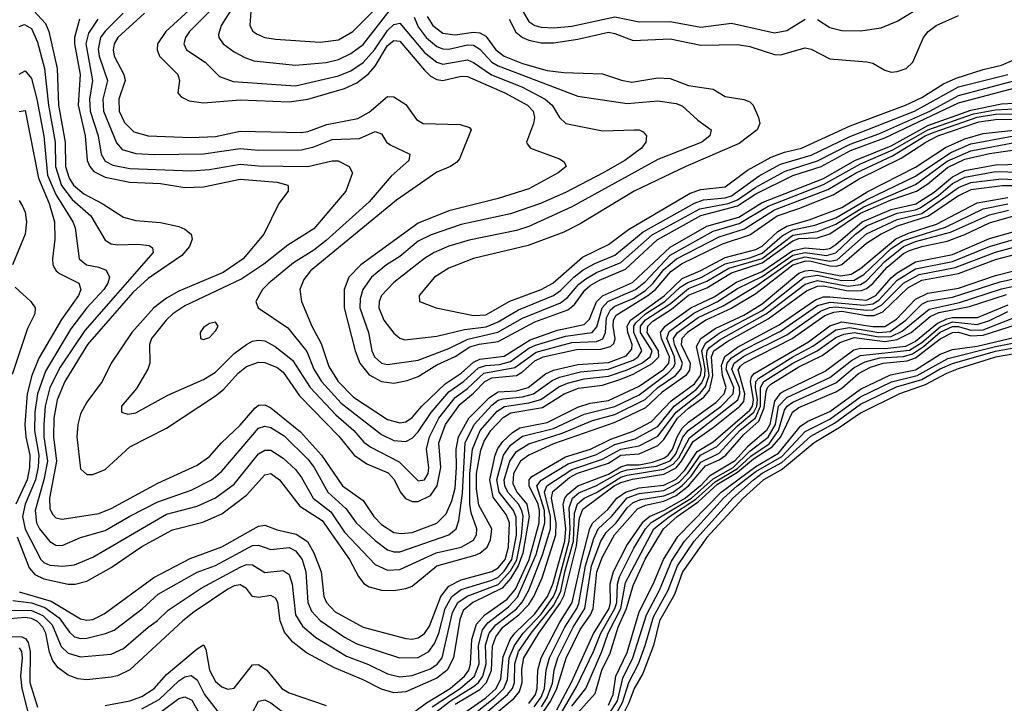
# Model space of a CAD drawing. Header units: inches. Extents: x 990535 to 1117859, y 769386 to 892122.
# Tile 46 of 256: x 1001372 to 1004579, y 862862 to 865088. Entities that reach past the tile are written whole.
import ezdxf

# ---------------------------------------------------------------- set-up
doc = ezdxf.new("R2010")
doc.units = ezdxf.units.IN
doc.header["$MEASUREMENT"] = 0
doc.layers.add('B0806', color=7, linetype='Continuous')

msp = doc.modelspace()

# ---------------------------------------------------------------- linework, layer by layer
at = {"layer": 'B0806', "color": 5}
for points, elevation in [([(1002131.1, 865210), (1002120.9, 865070), (1002131.6, 865051.6), (1002142.8, 865042.8), (1002170, 865030.1), (1002204.6, 865024.6), (1002350, 865015.5), (1002410, 865023.4), (1002456.6, 865050), (1002610, 865204.5)], 2780), ([(1003970, 865089.6), (1004010, 865062.7), (1004050, 865052.9), (1004110, 865052), (1004177.9, 865062.1), (1004230, 865083.6), (1004410, 865193.3)], 2840), ([(1001417.5, 865117.5), (1001456.1, 865076.1), (1001466.4, 865050), (1001494.2, 864930), (1001498.7, 864810), (1001519.9, 864690), (1001521.2, 864610), (1001532.6, 864572.6), (1001547.1, 864550), (1001581, 864521), (1001640.1, 864490), (1001710, 864445.3), (1001750, 864434.7), (1001830, 864428), (1001890, 864414.9), (1001910, 864406.6), (1001930.4, 864390.4), (1001933.5, 864373.5), (1001925.4, 864350), (1001899.7, 864320.3), (1001790, 864245.3), (1001740.1, 864199.9), (1001593.1, 864030), (1001518.4, 863910), (1001494.3, 863850), (1001482.7, 863790), (1001481.7, 863730), (1001491.4, 863650), (1001469.4, 863529.4), (1001470, 863495.8), (1001478.3, 863478.3), (1001490, 863465.9), (1001510, 863461.5), (1001630, 863480.5), (1001670, 863496.4), (1001821.4, 863578.6), (1001950, 863636.9), (1001990, 863665.6), (1002029.1, 863710), (1002090, 863767.7), (1002137.3, 863822.7), (1002150, 863832.7), (1002170, 863834.3), (1002190, 863823.8), (1002285.9, 863745.9), (1002355.2, 863670), (1002423.2, 863570), (1002490, 863521.9), (1002525.1, 863470), (1002550, 863444.4), (1002590, 863418.2), (1002614.3, 863414.3), (1002650, 863418.5), (1002730, 863448.9), (1002760.7, 863479.3), (1002779.1, 863520.9), (1002790, 863562.7), (1002794.9, 863630), (1002793.2, 863690), (1002800.9, 863730), (1002835, 863790), (1002901.8, 863858.2), (1002930, 863876), (1002990, 863879.2), (1003028.3, 863890), (1003084.6, 863935.4), (1003110, 863946.6), (1003190, 863965), (1003290, 863971.7), (1003346.9, 863993.1), (1003365.1, 864014.9), (1003366.4, 864030), (1003352.1, 864070), (1003350.7, 864090), (1003361.7, 864110), (1003470.6, 864189.4), (1003530, 864245.7), (1003590, 864271.1), (1003670, 864313.4), (1003770, 864340.3), (1003790, 864351.3), (1003841.6, 864398.4), (1003870, 864415.9), (1003943.7, 864436.3), (1004050, 864476.3), (1004132.3, 864527.7), (1004290, 864608.1), (1004387.6, 864672.4), (1004450, 864700.3), (1004510, 864717.4), (1004690, 864737.4)], 2580), ([(1001709.3, 865110), (1001650, 865050.6), (1001635.1, 865030), (1001627.5, 864992.5), (1001630.9, 864970), (1001657.4, 864890), (1001642.5, 864830), (1001644.3, 864790), (1001687.1, 864687.1), (1001705.6, 864665.6), (1001750, 864652.4), (1001810, 864649.1), (1001970, 864651.7), (1002090, 864668.7), (1002150, 864663.4), (1002290, 864664.2), (1002330, 864673.8), (1002390, 864698.1), (1002479, 864701), (1002530, 864723.9), (1002550, 864716.4), (1002566.6, 864690), (1002580.1, 864680.1), (1002642.7, 864650), (1002638.9, 864630), (1002581.4, 864578.6), (1002510, 864495), (1002370, 864368.8), (1002330, 864337.9), (1002263.6, 864296.4), (1002183.5, 864230), (1002162.8, 864210), (1002140.9, 864170), (1002148.4, 864150), (1002245.2, 864085.2), (1002307.2, 864007.2), (1002330.3, 863950), (1002354.3, 863910), (1002419, 863839), (1002550, 863737.3), (1002590, 863718.2), (1002630, 863714.1), (1002650, 863725.1), (1002670, 863745.5), (1002711.5, 863808.5), (1002770, 863876.1), (1002817.2, 863910), (1002865.8, 863954.2), (1002890, 863962.6), (1002934.2, 863965.8), (1002970, 863975.3), (1003030, 864018.9), (1003051.6, 864028.4), (1003150, 864058.1), (1003236.7, 864070), (1003251.8, 864088.2), (1003268.5, 864150), (1003287.1, 864170), (1003377.9, 864210), (1003410, 864235.9), (1003490, 864321.1), (1003630, 864400), (1003715.4, 864424.6), (1003810, 864481.6), (1003990, 864551.1), (1004110, 864618.8), (1004215.9, 864664.1), (1004330, 864730.1), (1004478.3, 864781.7), (1004550, 864795.3), (1004630, 864799.4)], 2660), ([(1001778, 865110), (1001691.3, 865030), (1001679.8, 865010), (1001676.3, 864990), (1001679.1, 864970), (1001711.1, 864910), (1001714.9, 864890), (1001695.2, 864830), (1001695.4, 864790), (1001713.4, 864753.4), (1001743.6, 864723.6), (1001790, 864709.7), (1001930, 864704.3), (1002010, 864708.2), (1002090, 864725.8), (1002290, 864721.4), (1002310, 864724.5), (1002372.6, 864747.4), (1002473, 864767), (1002510, 864787.2), (1002570, 864838.6), (1002590, 864837.6), (1002630, 864811.7), (1002663.7, 864763.7), (1002685.7, 864750), (1002806.9, 864746.9), (1002837.3, 864737.3), (1002842, 864730), (1002804.6, 864635.4), (1002796.1, 864623.9), (1002775.2, 864610), (1002730, 864592.1), (1002599.1, 864500.9), (1002318.8, 864270), (1002297.3, 864242.7), (1002284.6, 864210), (1002289.6, 864170), (1002323.6, 864090), (1002353.7, 864033.7), (1002378.5, 863958.5), (1002408.9, 863910), (1002458.7, 863858.7), (1002570, 863786.7), (1002610, 863774.8), (1002630, 863779.1), (1002650, 863792.9), (1002681.9, 863830), (1002757.4, 863902.6), (1002810, 863937.3), (1002850, 863973.4), (1002870, 863982.8), (1002950, 863992.4), (1003034.2, 864045.8), (1003123.2, 864076.8), (1003210, 864095.4), (1003227.2, 864112.8), (1003250.3, 864169.7), (1003270, 864188.6), (1003368, 864232), (1003490, 864348), (1003610, 864415.8), (1003714.3, 864445.7), (1003790, 864492.5), (1003990, 864571.6), (1004092.1, 864630), (1004210, 864678), (1004330, 864743.3), (1004470, 864794.2), (1004570, 864813.9), (1004610, 864817.1)], 2680), ([(1001935.4, 865130), (1001848.2, 865050), (1001820.3, 865010), (1001819.4, 864990), (1001827.4, 864970), (1001887.1, 864910), (1001891.8, 864890), (1001887.3, 864850), (1001897.2, 864837.2), (1001924.3, 864824.3), (1001970, 864817.6), (1002090, 864827.9), (1002250, 864821.4), (1002310, 864829.1), (1002430, 864864.4), (1002470, 864882.7), (1002508.3, 864911.7), (1002530, 864937.1), (1002570, 865004.9), (1002590, 865020.6), (1002610, 865018.4), (1002690, 864924), (1002710, 864904.8), (1002730, 864893.3), (1002750, 864890.6), (1002810, 864904.3), (1002830, 864903.7), (1002952.3, 864850), (1003025.6, 864810), (1003044, 864790), (1003048.6, 864770), (1003045.8, 864750), (1003022.2, 864690), (1003024.4, 864684.4), (1003036, 864670), (1003130, 864635.4), (1003145.3, 864625.3), (1003151.6, 864610), (1003125.5, 864590), (1003030, 864537.8), (1002930, 864506.4), (1002770, 864466.1), (1002670, 864425.9), (1002483.2, 864290), (1002443.5, 864250), (1002428.2, 864210), (1002428.4, 864150), (1002464.1, 864010), (1002479.2, 863970), (1002510, 863931.8), (1002550, 863910.1), (1002590, 863904.7), (1002633.6, 863913.6), (1002670, 863925.9), (1002730, 863964.2), (1002790, 863990.9), (1002837.4, 864022.6), (1002868.2, 864031.8), (1002930, 864040.7), (1003050, 864104.8), (1003156.7, 864143.3), (1003178.8, 864161.2), (1003212.4, 864207.6), (1003230, 864222.9), (1003259.8, 864240.2), (1003344.5, 864275.5), (1003448.6, 864371.4), (1003590, 864451.1), (1003710, 864482), (1003770, 864520.8), (1003890, 864580.6), (1003982.4, 864610), (1004077.5, 864662.5), (1004190, 864703.3), (1004430, 864817.4), (1004613.7, 864866.3)], 2720), ([(1001997.5, 865122.5), (1001924.4, 865050), (1001911.5, 865030), (1001906.8, 865010), (1001915.1, 864990), (1001976.3, 864950), (1002022.9, 864902.9), (1002066.9, 864886.9), (1002270, 864873.3), (1002410, 864905.6), (1002450, 864921.7), (1002490, 864949.2), (1002527.4, 864990), (1002570, 865053.5), (1002590, 865072.9), (1002610, 865077.4), (1002690, 864981.5), (1002730, 864949.8), (1002750, 864944), (1002830, 864957.9), (1002850, 864949.5), (1002908.7, 864908.7), (1003007.4, 864870), (1003083, 864830), (1003106.2, 864810), (1003130.4, 864770.4), (1003150.1, 864750.1), (1003270, 864726.9), (1003374, 864730), (1003389.4, 864729.4), (1003402.8, 864722.8), (1003413.4, 864710), (1003411, 864690), (1003397.6, 864670), (1003342.5, 864630), (1003271.8, 864590), (1003150, 864525.1), (1003068.6, 864490), (1002970, 864455.9), (1002810, 864421.5), (1002712.2, 864387.8), (1002670, 864367), (1002610, 864316.9), (1002566.4, 864290), (1002517.3, 864250), (1002489.4, 864210), (1002480.9, 864179.1), (1002479.9, 864150), (1002508.2, 864070), (1002518.6, 864010), (1002527.4, 863990), (1002549.8, 863969.8), (1002570, 863964.8), (1002670, 863979.5), (1002770, 864016.9), (1002831.9, 864048.1), (1002929.6, 864070.4), (1003010, 864115.9), (1003133.7, 864166.3), (1003156.3, 864183.7), (1003193.3, 864226.7), (1003215.3, 864244.7), (1003250, 864264.8), (1003330, 864297.6), (1003432.3, 864387.7), (1003587.3, 864472.7), (1003679.7, 864490), (1003710, 864501.6), (1003770, 864543.2), (1003865, 864595), (1003970, 864628.2), (1004076.6, 864683.4), (1004170, 864716.3), (1004336, 864790), (1004430, 864841.7), (1004610, 864889.8)], 2740), ([(1002067.7, 865132.3), (1002027.9, 865070), (1002019.8, 865039.8), (1002020.1, 865030), (1002034.3, 865010), (1002070, 864983.9), (1002104.9, 864964.9), (1002134.9, 864954.9), (1002270, 864940.8), (1002370, 864949.5), (1002410, 864958.6), (1002450, 864978.1), (1002490, 865008.2), (1002590, 865135.7)], 2760), ([(1003002.4, 865130), (1003030, 865082.6), (1003049.6, 865069.6), (1003070, 865064.2), (1003110, 865062.3), (1003170, 865067.5), (1003310, 865097.8), (1003390, 865081.6), (1003490, 865082.2), (1003590, 865064.3), (1003690, 865077.3), (1003830, 865046.1), (1003870, 865052.8), (1003930, 865090.1)], 2840), ([(1001566.5, 865090), (1001550, 865030), (1001549.9, 865010.1), (1001568.3, 864910), (1001562.8, 864810), (1001585.6, 864710), (1001592.1, 864630), (1001600.2, 864610), (1001613.7, 864593.7), (1001650, 864575.4), (1001730, 864559.5), (1001830, 864554.6), (1001910, 864542.3), (1001970, 864544.5), (1002090, 864568.6), (1002210, 864559.2), (1002245.5, 864550), (1002246.2, 864546.2), (1002246.7, 864530), (1002215.3, 864490), (1002167.3, 864390), (1002100.1, 864310), (1002034.6, 864265.4), (1001890, 864204.6), (1001850, 864181.9), (1001808.7, 864150), (1001737.3, 864070), (1001670.1, 863970), (1001639.9, 863910), (1001590, 863842.8), (1001570, 863804.8), (1001560.8, 863770), (1001558.3, 863730), (1001570, 863626), (1001590, 863607.1), (1001610, 863606.7), (1001650, 863623.2), (1001730, 863696.6), (1001850, 863757.5), (1002010, 863862.9), (1002035.8, 863884.2), (1002083, 863937), (1002110, 863958.5), (1002150, 863972.7), (1002170, 863971.7), (1002210, 863955.9), (1002230, 863940.2), (1002283.5, 863863.5), (1002411.6, 863731.6), (1002461.7, 863670), (1002502.2, 863642.2), (1002572.1, 863612.1), (1002591.1, 863591.1), (1002610.7, 863550.7), (1002628.4, 863528.4), (1002650, 863518.8), (1002670, 863518.7), (1002710, 863538.7), (1002731.1, 863570), (1002743.5, 863630), (1002736.9, 863710), (1002758.8, 863770), (1002804.9, 863835.1), (1002850, 863872.2), (1002886.3, 863910), (1002910, 863922.3), (1002990, 863930), (1003010, 863940.9), (1003050, 863977.1), (1003076.9, 863990), (1003185.9, 864014.1), (1003264.6, 864015.4), (1003295.8, 864024.2), (1003306.5, 864033.5), (1003311.2, 864048.8), (1003304.4, 864090), (1003305.9, 864110), (1003314.5, 864125.5), (1003418.1, 864190), (1003442.3, 864210), (1003492.1, 864267.9), (1003527.3, 864292.7), (1003661.4, 864358.6), (1003750, 864388.1), (1003838.6, 864450), (1003910, 864473), (1004021.7, 864518.3), (1004106, 864570), (1004242.3, 864637.6), (1004322.8, 864690), (1004362.1, 864710), (1004496, 864756), (1004550, 864763.9), (1004635.3, 864764.7)], 2620), ([(1001625.8, 865090), (1001595.9, 865044.1), (1001586.7, 865010), (1001609, 864890), (1001599, 864830), (1001601.5, 864790), (1001627.4, 864710), (1001636.9, 864650), (1001650, 864627.7), (1001674.7, 864614.7), (1001730, 864604), (1001930, 864596.1), (1001990, 864600.1), (1002090, 864617.4), (1002150, 864612), (1002310, 864610.3), (1002390, 864629.1), (1002408.6, 864628.6), (1002444.9, 864610), (1002455.4, 864590), (1002434.4, 864530), (1002330, 864406.9), (1002245.5, 864354.5), (1002167.5, 864292.5), (1002095.8, 864244.2), (1001910, 864156.3), (1001870.1, 864130), (1001848.7, 864110), (1001801, 864050), (1001794.2, 864030), (1001796, 863970), (1001789.5, 863950), (1001752.5, 863887.5), (1001703.2, 863830), (1001703.1, 863810), (1001724, 863804), (1001750, 863807.8), (1001854.6, 863865.4), (1001970, 863916.3), (1002010, 863940.5), (1002070, 864001.2), (1002110, 864031), (1002130, 864041.5), (1002150, 864045), (1002170, 864042), (1002204.1, 864024.1), (1002259.9, 863979.9), (1002318.1, 863890), (1002401.1, 863801.1), (1002459.9, 863750), (1002492.2, 863712.2), (1002515.7, 863695.7), (1002608.3, 863648.3), (1002670, 863586.2), (1002690, 863589.2), (1002701.8, 863610), (1002704.6, 863630), (1002696.4, 863690), (1002706.8, 863730), (1002737.2, 863790), (1002790, 863858), (1002830, 863887.4), (1002883.4, 863936.6), (1002984.4, 863955.6), (1003054.2, 864005.8), (1003170, 864036.7), (1003250, 864040.5), (1003271.4, 864048.6), (1003279.9, 864070), (1003282.8, 864117.2), (1003296.1, 864143.9), (1003310, 864155.2), (1003370, 864180.3), (1003410, 864206.9), (1003434.8, 864230), (1003470, 864274.8), (1003511, 864309), (1003650, 864381.4), (1003732.6, 864407.4), (1003830, 864469.3), (1004004.5, 864535.5), (1004096, 864590), (1004214.9, 864645.1), (1004321.1, 864710), (1004350, 864722.4), (1004490, 864770.8), (1004550, 864780.2), (1004638.1, 864781.9)], 2640), ([(1002657.1, 865097.1), (1002670, 865065.6), (1002696, 865030), (1002730, 865001.2), (1002750, 864993.8), (1002770, 864992.8), (1002830, 865006.3), (1002850, 865005), (1002870, 864992.2), (1002910, 864950), (1002930, 864938.5), (1003190, 864839.7), (1003350, 864815.9), (1003450, 864824.1), (1003510, 864815.8), (1003530, 864808.2), (1003580.9, 864760.9), (1003624.2, 864730), (1003619.8, 864710), (1003593.2, 864690), (1003450, 864633.6), (1003170, 864478.8), (1003030, 864414.6), (1002990, 864401.7), (1002835.8, 864370), (1002770, 864350.8), (1002722.1, 864330), (1002690, 864310.7), (1002590, 864232.5), (1002550.5, 864190), (1002542.5, 864170), (1002541.6, 864150), (1002557.8, 864110), (1002590, 864067.2), (1002610, 864050.8), (1002626.2, 864046.2), (1002730, 864057.3), (1002820.9, 864079.1), (1002891.6, 864088.4), (1002930, 864104.5), (1002996.3, 864143.7), (1003110, 864190.2), (1003133.7, 864206.3), (1003176.6, 864250), (1003206.7, 864273.3), (1003245.3, 864294.7), (1003310, 864321.5), (1003402.9, 864397.1), (1003570, 864491.3), (1003598.5, 864501.5), (1003670, 864508.3), (1003690, 864515.1), (1003780.5, 864579.5), (1003850, 864617.8), (1003950, 864647.4), (1004073.1, 864706.9), (1004285.8, 864790), (1004430, 864869.3), (1004590.3, 864910)], 2760), ([(1002699.2, 865099.2), (1002716.9, 865070), (1002750, 865044.5), (1002790, 865039.1), (1002850, 865048.1), (1002870, 865045.4), (1002890, 865034.8), (1002922.7, 864990), (1002949.6, 864969.6), (1003010, 864945.7), (1003090, 864922.7), (1003144, 864916), (1003270, 864912.1), (1003331.4, 864891.4), (1003365.2, 864885.2), (1003450, 864899), (1003490, 864896.7), (1003550, 864873.9), (1003630, 864862.2), (1003670, 864838.8), (1003730, 864828.7), (1003750, 864820.7), (1003760.7, 864810), (1003778.4, 864770), (1003782.3, 864750), (1003774.2, 864730), (1003714.9, 864685.1), (1003541.6, 864610), (1003373.4, 864530), (1003196.8, 864423.2), (1003143.7, 864396.3), (1003027.5, 864352.5), (1002849.6, 864310.4), (1002770, 864279.5), (1002723.1, 864250), (1002672.4, 864190), (1002673.7, 864170), (1002728.2, 864150), (1002850, 864124.6), (1002890, 864127.5), (1002968.4, 864171.6), (1003069.9, 864210), (1003108.1, 864230), (1003205.2, 864314.8), (1003290, 864356.7), (1003354.8, 864405.2), (1003556.1, 864523.9), (1003590, 864535.5), (1003670, 864543.6), (1003741.9, 864598.1), (1003819, 864641), (1003862.7, 864657.3), (1003918.1, 864670), (1004077.1, 864742.9), (1004256.9, 864810), (1004310, 864834.5), (1004381, 864879), (1004422.4, 864897.6), (1004510, 864926.4), (1004570, 864940.6), (1004610, 864957.5)], 2780), ([(1002966.3, 865090), (1002987.4, 865047.4), (1003009.6, 865030), (1003030, 865021.7), (1003070, 865012.8), (1003110, 865012.7), (1003190, 865024.8), (1003290, 865047.4), (1003310, 865044), (1003370, 865020.9), (1003490, 865025.6), (1003590, 865005.9), (1003710, 865007.5), (1003750, 865001.3), (1003830, 864975.6), (1003850, 864973.5), (1003930, 864996.6), (1003950, 864992.5), (1004010, 864960.7), (1004131.5, 864951.5), (1004150, 864946.9), (1004190, 864923.6), (1004210, 864917.8), (1004230, 864919.4), (1004259.1, 864930), (1004280.8, 864950), (1004315.4, 865030), (1004330.7, 865050), (1004356.4, 865070), (1004430, 865101.7)], 2820), ([(1001370, 865066), (1001387.1, 865072.9), (1001410, 865060.3), (1001430, 865015), (1001452.9, 864930), (1001465.7, 864810), (1001487.4, 864690), (1001488.2, 864610), (1001508.2, 864548.2), (1001542.4, 864502.4), (1001603.7, 864450), (1001650.2, 864370), (1001670, 864358.2), (1001690, 864354.7), (1001757, 864357), (1001793.3, 864353.3), (1001804.9, 864344.9), (1001806.8, 864330), (1001584.1, 864075.9), (1001503.7, 863956.3), (1001470.2, 863890), (1001455.2, 863830), (1001450.3, 863770), (1001450.9, 863730), (1001462.7, 863650), (1001450.9, 863589.1), (1001422.4, 863490), (1001426.1, 863450), (1001436, 863430), (1001470, 863388.8), (1001490, 863377.2), (1001510, 863376.1), (1001570, 863401.3), (1001650, 863424.4), (1001730, 863471.5), (1001821.9, 863518.1), (1001930, 863556.1), (1001996.4, 863590), (1002030, 863618.3), (1002150, 863757.5), (1002170, 863764.6), (1002190, 863759.9), (1002233.1, 863733.1), (1002310, 863656.8), (1002330.8, 863630), (1002374.9, 863550), (1002435.5, 863495.5), (1002468, 863450), (1002530, 863391.9), (1002570, 863361.4), (1002590, 863355.3), (1002610, 863355.5), (1002769.9, 863410), (1002793.9, 863430), (1002802.3, 863457.7), (1002813.6, 863546.4), (1002822.7, 863710), (1002852.4, 863770), (1002910, 863832.6), (1002930, 863848.8), (1002946, 863854), (1003010, 863859.5), (1003045.3, 863870), (1003106.3, 863913.7), (1003130, 863923.6), (1003198.5, 863941.5), (1003290, 863949.8), (1003370, 863979.2), (1003386.5, 863990), (1003398.5, 864010), (1003372.6, 864070), (1003371.8, 864090), (1003379, 864101), (1003410, 864129.9), (1003473, 864170), (1003523.2, 864216.8), (1003547.5, 864232.5), (1003591.2, 864248.8), (1003670, 864293.5), (1003750, 864312.7), (1003790, 864328.1), (1003855.6, 864384.4), (1003890, 864404.5), (1003961.3, 864418.7), (1004030, 864443.3), (1004130, 864502.2), (1004290, 864579.2), (1004404.1, 864655.9), (1004470, 864683.9), (1004609.9, 864710)], 2560), ([(1001370, 864911.2), (1001390, 864922.1), (1001410, 864896.8), (1001427.4, 864830), (1001450, 864708.9), (1001462.4, 864582.4), (1001490, 864519.2), (1001545.2, 864430), (1001552.8, 864410), (1001565.8, 864310), (1001589.2, 864290), (1001630, 864282.7), (1001653, 864273), (1001664.3, 864250), (1001658.5, 864230), (1001645.7, 864210), (1001590.4, 864149.6), (1001538.5, 864081.5), (1001456.1, 863943.9), (1001429.8, 863870.2), (1001421.4, 863810), (1001419.6, 863750), (1001433.7, 863670), (1001432.4, 863632.4), (1001423.7, 863590), (1001389.9, 863510), (1001381.4, 863470), (1001389.3, 863429.3), (1001440.9, 863330), (1001450, 863320.4), (1001470, 863311.7), (1001512, 863308), (1001550, 863313.2), (1001610, 863337.5), (1001850, 863477.8), (1001950, 863503.7), (1002010, 863530.7), (1002070, 863575.3), (1002150, 863674.3), (1002170, 863686.4), (1002190, 863686.8), (1002230, 863659.7), (1002270, 863623.3), (1002290, 863597), (1002328.1, 863530), (1002385.6, 863485.6), (1002430, 863418.9), (1002530, 863313.8), (1002570, 863295.4), (1002610, 863297.3), (1002727.9, 863352.1), (1002809.4, 863370.6), (1002850, 863393), (1002859.9, 863410), (1002860.7, 863430), (1002841.9, 863481.9), (1002837.8, 863510), (1002838.2, 863610), (1002846.2, 863690), (1002871.8, 863750), (1002927, 863813), (1002951, 863829), (1003030, 863840.5), (1003068.8, 863851.2), (1003127.3, 863892.7), (1003155.9, 863904.1), (1003210, 863918.9), (1003290, 863927.5), (1003350, 863947.6), (1003397.7, 863970), (1003425.3, 863990), (1003431.3, 864010), (1003393.5, 864070), (1003393.3, 864090), (1003410, 864110.4), (1003490, 864162.4), (1003550, 864212.4), (1003610, 864236.3), (1003681.1, 864278.9), (1003790, 864310.5), (1003890, 864386.3), (1003970, 864398.5), (1004030, 864422.3), (1004120.8, 864479.2), (1004290, 864551.6), (1004392.9, 864627.1), (1004470, 864661.4), (1004611.8, 864688.2)], 2540), ([(1001370, 864789.6), (1001390, 864792.8), (1001432.8, 864572.8), (1001468.2, 864490), (1001485.3, 864430), (1001486.2, 864373.8), (1001478.2, 864310), (1001480.1, 864290), (1001491.1, 864270), (1001501.7, 864261.7), (1001564.3, 864230), (1001571.1, 864210), (1001563, 864190), (1001508.1, 864111.9), (1001434.3, 863985.7), (1001411.1, 863930), (1001395.9, 863870), (1001388.6, 863770), (1001392, 863730), (1001404.9, 863670), (1001404.1, 863630), (1001395.9, 863590), (1001359.7, 863510)], 2520), ([(1001363.7, 863403.7), (1001402.7, 863302.7), (1001420.9, 863280.9), (1001450, 863267.6), (1001530, 863249.8), (1001553, 863250), (1001590, 863259.5), (1001670, 863304.3), (1001770, 863372.6), (1001870, 863427.1), (1001967.8, 863452.2), (1002030, 863479.3), (1002110, 863539.7), (1002170, 863606.2), (1002190, 863610.1), (1002217.5, 863590), (1002284.2, 863504.2), (1002357.1, 863457.1), (1002445.9, 863330), (1002475.2, 863275.2), (1002492.5, 863252.5), (1002510, 863240.9), (1002550, 863230.1), (1002590, 863229.7), (1002630, 863235.7), (1002650, 863243.4), (1002730.7, 863309.3), (1002855.5, 863344.5), (1002870, 863350.3), (1002894, 863370), (1002905.4, 863394.6), (1002909.7, 863430), (1002867.6, 863507.6), (1002859.8, 863559.8), (1002859.6, 863610), (1002873.7, 863686.3), (1002884.2, 863715.8), (1002905.9, 863750), (1002946.9, 863793.1), (1002971.9, 863808.1), (1003074.5, 863825.5), (1003145.1, 863870), (1003191.9, 863888.1), (1003270, 863897.9), (1003330, 863917.4), (1003370, 863933.4), (1003431.8, 863968.2), (1003453.2, 863990), (1003452.4, 864010), (1003415.8, 864070), (1003417.5, 864090), (1003433.5, 864106.5), (1003494.3, 864145.7), (1003550, 864190.9), (1003610, 864215.1), (1003690, 864264.3), (1003790, 864296.2), (1003890, 864368.5), (1003910, 864375.2), (1003970, 864377.6), (1004010, 864390.7), (1004110, 864458.4), (1004210, 864501.3), (1004292.7, 864530), (1004330, 864553.7), (1004393.5, 864606.5), (1004450, 864634.3), (1004530, 864653), (1004649.5, 864670.5)], 2520), ([(1001370, 863224.4), (1001474, 863194), (1001570, 863137.2), (1001590, 863132.6), (1001610, 863135.1), (1001647.2, 863152.8), (1001808.2, 863271.8), (1001926.9, 863333.1), (1002030, 863371.1), (1002150, 863439), (1002170, 863441.8), (1002210, 863427), (1002272.4, 863412.4), (1002309.2, 863389.2), (1002330, 863351.7), (1002353.6, 863290), (1002362.2, 863210), (1002371.1, 863190), (1002399.7, 863159.7), (1002490, 863109.4), (1002630, 863073.2), (1002650, 863070.5), (1002670, 863074.7), (1002690, 863088.9), (1002706.6, 863113.4), (1002743.4, 863210), (1002770, 863243.4), (1002810, 863263.7), (1002910, 863290.6), (1002930, 863303), (1002952.6, 863330), (1002964.1, 863370), (1002967.1, 863450), (1002956.7, 863476.7), (1002913.5, 863533.5), (1002902.9, 863590), (1002920.7, 863670), (1002928.8, 863691.2), (1002945.2, 863714.8), (1002976.5, 863743.5), (1003001.3, 863758.7), (1003090, 863776.2), (1003190, 863826.1), (1003230, 863839.8), (1003290, 863848.4), (1003390, 863894.6), (1003469.6, 863950.4), (1003485.9, 863970), (1003488.4, 863990), (1003461.7, 864050), (1003459.2, 864070), (1003474, 864090), (1003557.7, 864150), (1003633.9, 864186.1), (1003706.5, 864233.5), (1003790, 864268), (1003890, 864336.6), (1003930, 864345.2), (1003990, 864339.9), (1004010, 864343.7), (1004030, 864355.9), (1004116.1, 864430), (1004210, 864470.4), (1004290.8, 864489.2), (1004350, 864526.2), (1004410, 864576.9), (1004450, 864596.7), (1004550, 864615.9), (1004630, 864617.8)], 2480), ([(1001344.6, 863164.6), (1001410, 863163.7), (1001447.5, 863147.5), (1001477.4, 863117.4), (1001506.5, 863046.5), (1001530, 863024.8), (1001570, 863012.6), (1001670, 863022.3), (1001710, 863039.9), (1001789.9, 863110), (1001819.1, 863130), (1001854.9, 863165.1), (1001963.1, 863236.9), (1002090, 863305.5), (1002110, 863314), (1002130, 863312.8), (1002170, 863288.1), (1002230, 863294.6), (1002250, 863280.8), (1002259.2, 863250), (1002270.3, 863150), (1002293, 863113), (1002336.1, 863076.1), (1002435.8, 863015.8), (1002507.8, 862987.8), (1002570, 862957.5), (1002610, 862947.8), (1002650, 862952.2), (1002710, 862974.3), (1002731.3, 862988.7), (1002747.4, 863010), (1002782, 863158), (1002799, 863190), (1002829.5, 863210.5), (1002930, 863248.8), (1002970, 863293.2), (1002990.5, 863329.5), (1003006.6, 863406.6), (1003011.2, 863471.2), (1003007.7, 863490), (1002996.2, 863510), (1002961.3, 863550), (1002952.2, 863570), (1002950.2, 863590), (1002968, 863650), (1002990, 863681.9), (1003030, 863706.5), (1003138.2, 863741.8), (1003237.1, 863782.9), (1003310, 863802.3), (1003408.7, 863851.3), (1003450.8, 863890), (1003507.9, 863930), (1003525.7, 863950), (1003530.2, 863970), (1003504.3, 864030), (1003501.5, 864050), (1003514.5, 864070), (1003581.7, 864118.3), (1003663.1, 864156.9), (1003770, 864220.1), (1003890, 864305.5), (1003930, 864316.2), (1004010, 864301.6), (1004034.2, 864305.8), (1004130, 864390.5), (1004230, 864437.5), (1004310, 864457.7), (1004430, 864542.3), (1004470, 864558.6), (1004570, 864569.8), (1004630, 864567)], 2440), ([(1001350, 863196.1), (1001410, 863188.5), (1001453.7, 863173.7), (1001500.1, 863140.1), (1001533.5, 863093.5), (1001550, 863078.5), (1001570, 863073.1), (1001590, 863074.1), (1001651.4, 863088.6), (1001679.9, 863100.1), (1001770.8, 863169.2), (1001822.4, 863217.6), (1001950, 863288.4), (1002010, 863310.8), (1002130, 863375.5), (1002150, 863376.8), (1002190, 863362.6), (1002250, 863369), (1002270, 863358.4), (1002291.6, 863330), (1002304.3, 863290), (1002309.8, 863189.8), (1002322.2, 863162.2), (1002350, 863131.8), (1002430, 863076.9), (1002470, 863055.6), (1002609.3, 863009.3), (1002670, 863010.9), (1002704.7, 863030), (1002723.2, 863056.8), (1002736.9, 863090), (1002757.5, 863170), (1002779.1, 863210), (1002810, 863232.1), (1002910, 863262.4), (1002930, 863273.1), (1002950, 863292.3), (1002974.5, 863330), (1002989.5, 863409.5), (1002988.4, 863468.4), (1002979.7, 863490), (1002933.2, 863550), (1002926, 863590), (1002947.5, 863670), (1002970, 863702.6), (1003010, 863732), (1003110, 863757.2), (1003210, 863803.3), (1003310, 863828.6), (1003390, 863866.1), (1003483.2, 863936.8), (1003502.1, 863957.9), (1003506.7, 863970), (1003505, 863990), (1003479.8, 864050), (1003487.1, 864072.9), (1003567.2, 864132.8), (1003645.1, 864170), (1003710, 864213.4), (1003790, 864252.2), (1003890, 864321.2), (1003930, 864330.6), (1003999.1, 864320.9), (1004030, 864328.6), (1004094.1, 864390), (1004130, 864417), (1004230, 864458.8), (1004290, 864469.1), (1004304.5, 864475.5), (1004364.1, 864515.9), (1004410, 864554.6), (1004450, 864575.6), (1004550, 864593.8), (1004630, 864592.3)], 2460), ([(1004670, 864546.8), (1004573.2, 864546.8), (1004470, 864534.8), (1004430, 864514.9), (1004331.5, 864448.5), (1004230, 864416.2), (1004177.2, 864390), (1004130, 864359.1), (1004049.7, 864290.3), (1004030, 864285), (1004010, 864285.9), (1003950, 864301), (1003930, 864301.9), (1003890, 864289.1), (1003770, 864195.6), (1003691.1, 864148.9), (1003606.2, 864110), (1003547, 864070), (1003528.7, 864050), (1003526.3, 864030), (1003555.1, 863970), (1003552.9, 863947.1), (1003541, 863930), (1003464.6, 863875.4), (1003410, 863824.6), (1003310, 863775.9), (1003110, 863706.9), (1003030, 863669.7), (1003003.4, 863650), (1002980, 863610), (1002977.6, 863577.6), (1002990.9, 863550), (1003023.1, 863510), (1003030.8, 863470), (1003010.9, 863350.9), (1002995.2, 863310), (1002970, 863268.5), (1002943.3, 863236.7), (1002847.2, 863190), (1002815.9, 863164.1), (1002805.1, 863134.9), (1002784.5, 863010), (1002764, 862970), (1002730, 862943.5), (1002630, 862898.6), (1002590, 862895.7), (1002550, 862907.7), (1002490, 862938.3), (1002397, 862977), (1002305.9, 863025.9), (1002261.4, 863061.4), (1002233.8, 863093.8), (1002219.9, 863130), (1002212.5, 863190), (1002204.6, 863204.6), (1002190, 863212.9), (1002150, 863206.9), (1002130, 863209.6), (1002110, 863235.9), (1002090, 863248), (1002070, 863244.3), (1002050, 863233.2), (1001940.3, 863159.7), (1001902.7, 863130), (1001730, 862970.5), (1001690, 862951.1), (1001670, 862946.5), (1001590, 862937.8), (1001561.5, 862941.5), (1001530, 862953.5), (1001496.9, 862976.9), (1001479.7, 862999.7), (1001468.8, 863028.8), (1001456.8, 863090), (1001447.7, 863110), (1001430, 863128.7), (1001410, 863138.4), (1001390, 863141.3), (1001314.4, 863134.4)], 2420), ([(1001370, 864499.5), (1001381.3, 864481.3), (1001390, 864461.3), (1001393.9, 864430), (1001389.2, 864390), (1001348.3, 864290)], 2480), ([(1002630, 862813.4), (1002696.3, 862863.7), (1002773.7, 862910), (1002821, 862950), (1002834.2, 862970), (1002840.6, 862990), (1002844.2, 863070), (1002860, 863120), (1002886.8, 863150), (1002959.4, 863200.6), (1002986.2, 863233.8), (1003031.6, 863330), (1003063.6, 863450), (1003064.8, 863490), (1003060.3, 863510), (1003030.8, 863570), (1003031.4, 863590), (1003039.6, 863600.4), (1003150, 863664.5), (1003231.2, 863690), (1003297.4, 863722.6), (1003370, 863748.6), (1003430, 863779.4), (1003493.3, 863846.7), (1003570, 863902.8), (1003589.5, 863930), (1003592.3, 863950), (1003576.1, 864023.9), (1003590.4, 864049.6), (1003637.5, 864082.5), (1003730, 864126.4), (1003790, 864162.7), (1003910, 864262.4), (1003930, 864270.9), (1003950, 864273), (1004045.9, 864254.1), (1004080.4, 864259.6), (1004110, 864278.4), (1004225, 864375), (1004266.4, 864393.6), (1004358.1, 864421.9), (1004490, 864491.6), (1004590, 864509.1)], 2380), ([(1002715.3, 862850), (1002806.5, 862910), (1002853, 862950), (1002868.6, 862990), (1002866.1, 863050), (1002878.9, 863101.1), (1002896.2, 863123.8), (1002964.2, 863175.8), (1002992.9, 863207.1), (1003054.1, 863345.9), (1003082.5, 863450), (1003080.8, 863490), (1003056.4, 863570), (1003070, 863589), (1003158.5, 863641.5), (1003250, 863672.4), (1003310, 863705.2), (1003376.6, 863723.4), (1003450, 863763.4), (1003504, 863830), (1003575.6, 863884.4), (1003594.1, 863905.9), (1003603.7, 863930), (1003604.9, 863950), (1003593.4, 864010), (1003605.1, 864034.9), (1003650, 864067.3), (1003790, 864141.7), (1003927.4, 864250), (1003970, 864255.9), (1004050, 864238.5), (1004090, 864239.9), (1004121.2, 864258.8), (1004210, 864342.9), (1004250, 864369.5), (1004387.1, 864412.9), (1004510, 864472.2), (1004590, 864489.2)], 2360), ([(1002727.2, 862832.8), (1002775.5, 862870), (1002850, 862916.9), (1002866.3, 862930), (1002880.1, 862950), (1002891.6, 862990), (1002889.4, 863050.6), (1002901, 863090), (1002923.1, 863116.9), (1002990, 863169.9), (1003008.9, 863191.1), (1003030.2, 863230), (1003075, 863345), (1003100.7, 863430), (1003100.2, 863470), (1003081.3, 863550), (1003089.1, 863570), (1003170, 863623.8), (1003270, 863656.9), (1003330, 863689.7), (1003390, 863700), (1003450, 863732.3), (1003509.7, 863810.3), (1003588.1, 863871.9), (1003605.8, 863894.2), (1003617, 863930), (1003609.3, 863990.7), (1003611.1, 864010), (1003619, 864021), (1003652.9, 864047.1), (1003803.3, 864130), (1003930, 864227), (1003970, 864239.4), (1004070, 864220.5), (1004110, 864225.6), (1004130, 864237.6), (1004190, 864300.7), (1004250, 864349.7), (1004290, 864365.6), (1004403.9, 864396.1), (1004530, 864452.3), (1004592, 864468)], 2340), ([(1002790, 862858.9), (1002870, 862906.8), (1002892.5, 862930), (1002908, 862970), (1002911.9, 863048.1), (1002922.3, 863077.7), (1002945.8, 863110), (1002997.3, 863150), (1003030, 863183.3), (1003046.7, 863210), (1003073.3, 863270), (1003117.9, 863410), (1003119.2, 863450), (1003104, 863530), (1003108.6, 863551.4), (1003163, 863597), (1003188.5, 863611.5), (1003290, 863643.9), (1003330, 863669.5), (1003390, 863674), (1003450, 863701.4), (1003470, 863721), (1003513.8, 863790), (1003550, 863823.2), (1003600.6, 863859.4), (1003618.8, 863881.2), (1003629.8, 863930), (1003624.8, 863990), (1003633, 864010), (1003678.6, 864041.4), (1003810, 864113.9), (1003934.7, 864205.3), (1003970, 864220.8), (1003990, 864222.1), (1004070, 864205.4), (1004113.2, 864206.8), (1004130, 864213.2), (1004150, 864229), (1004197.2, 864282.8), (1004250, 864326.7), (1004270, 864337.1), (1004310, 864350.2), (1004392.6, 864367.4), (1004450, 864388.4), (1004530, 864426.8), (1004609.9, 864450)], 2320), ([(1002818.3, 862830), (1002890, 862879.4), (1002923.2, 862910), (1002939.1, 862940.9), (1002946.7, 863013.3), (1002969.4, 863070), (1002984, 863090), (1003050, 863153.1), (1003091.3, 863210), (1003108.6, 863250), (1003147.5, 863390), (1003150.7, 863430), (1003142.1, 863510), (1003147.2, 863530), (1003157, 863543), (1003190, 863570.3), (1003290, 863608.4), (1003330, 863632.5), (1003350, 863638.8), (1003390, 863638.8), (1003432.9, 863647.1), (1003470, 863660), (1003484, 863670), (1003498, 863690), (1003513.5, 863730), (1003530, 863757.5), (1003550, 863777), (1003638.9, 863841.1), (1003666, 863870), (1003672.3, 863890), (1003660.6, 863930), (1003657.4, 863962.6), (1003668.3, 863991.7), (1003710, 864021.6), (1003846, 864094), (1003963.6, 864176.4), (1003990, 864185.2), (1004010, 864185.8), (1004130, 864175.3), (1004160, 864190), (1004210, 864247.4), (1004230, 864263.4), (1004290, 864299.3), (1004410, 864323.4), (1004530, 864375.5), (1004650, 864409.6)], 2280), ([(1002830.7, 862810), (1002919, 862881), (1002948.2, 862910), (1002960.2, 862939.8), (1002966.1, 863010), (1002982.9, 863050), (1003011.3, 863090), (1003070, 863152.5), (1003110.7, 863210), (1003119.6, 863230), (1003161.9, 863390), (1003164.7, 863430), (1003161.1, 863498.9), (1003172.2, 863530), (1003192.8, 863547.2), (1003250, 863570.9), (1003330, 863615.3), (1003350, 863622), (1003445.6, 863634.4), (1003490, 863651.3), (1003507.8, 863672.2), (1003531.9, 863728.1), (1003549.1, 863750), (1003656.6, 863830), (1003695.5, 863870), (1003698, 863890), (1003673.2, 863950), (1003676.6, 863970), (1003690, 863987.5), (1003730, 864013.6), (1003850, 864073.6), (1003970, 864157), (1004011.3, 864168.7), (1004121.1, 864158.9), (1004150, 864162.4), (1004170, 864175.3), (1004230, 864239.5), (1004290, 864276.8), (1004410, 864300.9), (1004530, 864349.9), (1004650, 864383.9)], 2260), ([(1002846.5, 862793.5), (1002960.1, 862890), (1002976.6, 862910), (1002982.9, 862930), (1002984, 862990), (1002996.3, 863030), (1003037.4, 863090), (1003110, 863180.7), (1003134.1, 863225.9), (1003147.2, 863290), (1003175.7, 863390), (1003178.5, 863481.5), (1003188.1, 863511.9), (1003210, 863529.6), (1003250, 863548.6), (1003330, 863598.2), (1003350, 863605.1), (1003470, 863624.3), (1003499.8, 863640.2), (1003518.3, 863661.7), (1003553.2, 863726.8), (1003710.4, 863850), (1003717.7, 863870), (1003715.9, 863890), (1003691.2, 863950), (1003698.8, 863970), (1003730, 863993), (1003870, 864062.2), (1003980.6, 864139.4), (1004009.2, 864150.8), (1004030, 864153.3), (1004130, 864141.8), (1004150, 864143.4), (1004179.8, 864160.2), (1004250.1, 864230), (1004301.5, 864258.5), (1004418.7, 864281.3), (1004550, 864331.7), (1004650, 864358.6)], 2240), ([(1002870, 862784.8), (1002981.8, 862878.2), (1003000.1, 862899.9), (1003008.1, 862930), (1003007.2, 862972.8), (1003013.9, 863010), (1003062.8, 863090), (1003132.6, 863187.4), (1003145.5, 863214.5), (1003185.6, 863374.4), (1003195.1, 863464.9), (1003206.3, 863493.7), (1003307.7, 863570), (1003330, 863581), (1003368, 863592), (1003470, 863607.9), (1003510, 863628.8), (1003527.5, 863650), (1003565.2, 863714.8), (1003630, 863760.4), (1003717.6, 863830), (1003730, 863845.1), (1003733.9, 863870), (1003711.8, 863948.2), (1003719.8, 863960.2), (1003730, 863970.1), (1003887.7, 864050), (1003994.7, 864125.3), (1004023.8, 864136.2), (1004050, 864138.7), (1004130, 864125.1), (1004154.9, 864125.1), (1004183, 864137), (1004264.9, 864215.1), (1004310, 864239.7), (1004430, 864261.9), (1004550, 864306.8), (1004650, 864333.6)], 2220), ([(1003030, 862861.4), (1003051.4, 862890), (1003057.5, 862910), (1003059.9, 862970), (1003070, 863010), (1003130, 863123.6), (1003171.7, 863190), (1003202.7, 863330), (1003228.9, 863431.1), (1003238.2, 863450), (1003287.1, 863492.9), (1003316.8, 863530), (1003345.2, 863550), (1003390, 863563.1), (1003470, 863572.6), (1003510, 863592.2), (1003538.7, 863621.3), (1003578.1, 863681.9), (1003630, 863713.6), (1003750, 863816.9), (1003758.1, 863830), (1003761.8, 863850), (1003751.8, 863910), (1003754.9, 863925.1), (1003763.6, 863936.4), (1003941, 864039), (1004010, 864091), (1004050, 864104.4), (1004150.9, 864089.1), (1004190, 864089.6), (1004227.1, 864112.9), (1004290, 864177.8), (1004330, 864198), (1004430, 864214.1), (1004550, 864255.7), (1004673.4, 864286.6)], 2180), ([(1003047.2, 862850), (1003070, 862881.3), (1003081.2, 862910), (1003086.5, 862970), (1003097.6, 863010), (1003147.5, 863110), (1003186.3, 863170), (1003192.9, 863187.1), (1003214.7, 863310), (1003241.6, 863398.4), (1003256.1, 863430), (1003299.1, 863470), (1003350, 863530.6), (1003390, 863545.2), (1003470, 863554.6), (1003518.9, 863581.1), (1003548.4, 863611.6), (1003589.5, 863670.5), (1003642.3, 863697.7), (1003710, 863765), (1003762.7, 863810), (1003772.5, 863830), (1003774.5, 863850), (1003768.3, 863890), (1003769.8, 863910), (1003778.8, 863921.2), (1003890, 863990.5), (1003954.9, 864025.1), (1004030, 864077.8), (1004074.3, 864085.7), (1004170, 864069.9), (1004206.7, 864073.3), (1004257.8, 864110), (1004310, 864161.8), (1004330, 864171.8), (1004410, 864184.5), (1004565.3, 864234.7), (1004690, 864263.3)], 2160), ([(1001357.4, 864217.4), (1001407.6, 864170), (1001422.6, 864150), (1001420.9, 864130), (1001397.1, 864082.9), (1001347.1, 863932.9)], 2480), ([(1003071.3, 862850), (1003090, 862881), (1003107, 862927), (1003112.5, 862970), (1003124.9, 863010), (1003174.4, 863110), (1003212.5, 863170), (1003234.4, 863310), (1003264.7, 863390), (1003281.6, 863418.4), (1003314.2, 863450), (1003350, 863497.9), (1003370, 863516.1), (1003394.5, 863525.5), (1003470, 863537), (1003500.7, 863550), (1003529.3, 863570.7), (1003558.6, 863601.4), (1003590, 863647.5), (1003650, 863677), (1003717.5, 863750), (1003768.3, 863791.7), (1003785, 863830), (1003785.1, 863890), (1003795.4, 863910), (1003890.5, 863970), (1003969.7, 864010.3), (1004030, 864053.1), (1004055.8, 864064.2), (1004090, 864069.3), (1004170, 864055.7), (1004210, 864056.4), (1004246.2, 864073.8), (1004334.3, 864145.7), (1004432.7, 864167.3), (1004570, 864211.8), (1004690, 864237.7)], 2140), ([(1003070, 862822.8), (1003102.2, 862870), (1003121.2, 862910), (1003151.4, 863008.6), (1003197.4, 863102.6), (1003230.7, 863150), (1003239.6, 863170), (1003251.6, 863290), (1003270, 863339.2), (1003309.3, 863410), (1003384.4, 863495.6), (1003410, 863506.6), (1003470, 863520.3), (1003510, 863539), (1003550.2, 863570), (1003605, 863635), (1003650, 863654.5), (1003672.1, 863670), (1003730, 863737.4), (1003779.6, 863780.4), (1003796.3, 863823.7), (1003802.9, 863877.1), (1003807.2, 863890), (1003818.6, 863901.4), (1003910, 863958), (1003985.8, 863994.2), (1004043.4, 864036.6), (1004090, 864052.9), (1004190, 864040.6), (1004230, 864046.6), (1004275.5, 864070), (1004337.8, 864122.2), (1004365.7, 864134.3), (1004465.5, 864154.5), (1004586.2, 864193.8)], 2120), ([(1004590, 864158.8), (1004490, 864117.3), (1004410, 864117), (1004390, 864112.6), (1004361.3, 864098.7), (1004290, 864040.3), (1004256.4, 864023.6), (1004190, 864016.1), (1004110, 864017.8), (1004088.2, 864011.8), (1003996.5, 863943.5), (1003861.3, 863878.7), (1003848.1, 863870), (1003830, 863846), (1003814.6, 863770), (1003804.2, 863750), (1003742.7, 863697.3), (1003700, 863650), (1003618.5, 863601.5), (1003589, 863570), (1003540.7, 863530), (1003470, 863489.4), (1003424.6, 863470), (1003399.2, 863450), (1003350, 863379.1), (1003305.2, 863290), (1003294.2, 863250), (1003295.3, 863190), (1003290.4, 863170), (1003240.4, 863090), (1003168, 862930), (1003120.2, 862839.8)], 2080), ([(1003118.9, 862801.1), (1003185.1, 862914.9), (1003240.7, 863030), (1003264.2, 863090), (1003310.7, 863170), (1003316.7, 863190), (1003318.4, 863250), (1003325.9, 863274.1), (1003372.5, 863367.5), (1003410.4, 863430), (1003428.8, 863451.2), (1003560, 863530), (1003630, 863593.3), (1003695.4, 863630), (1003750, 863682.8), (1003810, 863728.1), (1003833.1, 863770), (1003843.8, 863830), (1003870, 863857.8), (1004010, 863922.6), (1004081.3, 863978.7), (1004110, 863994.3), (1004270, 864012.1), (1004310, 864037.4), (1004370, 864088.4), (1004410, 864103.8), (1004490, 864095.6), (1004530, 864108.2), (1004590, 864138.4)], 2060), ([(1003170, 862851.9), (1003215.7, 862910), (1003268.2, 863030), (1003288.1, 863090), (1003329.3, 863170), (1003345.1, 863254.9), (1003437.2, 863430), (1003488.5, 863470), (1003573.8, 863526.2), (1003636.8, 863583.2), (1003710, 863627), (1003753, 863667), (1003812.6, 863707.4), (1003843.8, 863750), (1003863.3, 863816.7), (1003871.9, 863830), (1003890, 863842.7), (1004030, 863905.1), (1004090, 863955.2), (1004125.6, 863974.4), (1004173.3, 863986.7), (1004250, 863991.8), (1004279.8, 864000.2), (1004315.7, 864024.3), (1004370, 864070.5), (1004410, 864089.5), (1004430, 864089.2), (1004470, 864077.5), (1004510, 864078.6), (1004642.5, 864130)], 2040), ([(1003190, 862831.1), (1003245.8, 862894.2), (1003268.1, 862970), (1003294.6, 863025.4), (1003320.8, 863110), (1003348.3, 863170), (1003370, 863245.8), (1003408.9, 863331.1), (1003468.2, 863430), (1003513.6, 863470), (1003582, 863518), (1003645, 863575), (1003710, 863614.5), (1003762.1, 863657.9), (1003823, 863697), (1003850.4, 863730), (1003889.3, 863810), (1003910, 863825.4), (1004030, 863876.3), (1004050, 863888.3), (1004103.9, 863936.1), (1004143.3, 863956.7), (1004183.7, 863970), (1004262.9, 863977.1), (1004290, 863987.1), (1004370, 864048.9), (1004410, 864070), (1004430, 864070.1), (1004470, 864058.5), (1004510, 864060.4), (1004670, 864111.8)], 2020), ([(1003254.9, 862770), (1003319.1, 862870), (1003336, 862944), (1003369.2, 863010), (1003413.1, 863150), (1003455.9, 863230), (1003495.3, 863324.7), (1003536.8, 863390), (1003664.4, 863530), (1003708.6, 863570), (1003770, 863616.9), (1003854.2, 863665.8), (1003930, 863747.3), (1004010, 863787.6), (1004110, 863860.5), (1004210.9, 863909.1), (1004294.7, 863930), (1004394.6, 863985.4), (1004550, 864024.1), (1004688.7, 864051.3)], 1960), ([(1003290, 862856.1), (1003304.9, 862890), (1003313.2, 862950), (1003350, 863026.9), (1003390, 863159.6), (1003435.5, 863250), (1003468.4, 863330), (1003515.2, 863404.8), (1003656.7, 863550), (1003770, 863633.6), (1003843.5, 863676.5), (1003915.2, 863764.8), (1003939.3, 863780.7), (1004010, 863812.7), (1004110, 863885.2), (1004208.3, 863931.7), (1004290, 863947.8), (1004370, 863999.3), (1004410, 864014.7), (1004490, 864024.8), (1004670, 864067.3)], 1980), ([(1003283.2, 862770), (1003335.7, 862864.3), (1003355.6, 862930), (1003386.8, 862990), (1003409.3, 863050), (1003436.2, 863143.8), (1003483.4, 863230), (1003513.8, 863310), (1003568.9, 863390), (1003694.6, 863530), (1003761.4, 863590), (1003790, 863611.5), (1003854.3, 863645.7), (1003948.1, 863731.9), (1004025.6, 863774.4), (1004110, 863835.8), (1004227.7, 863892.3), (1004310, 863916), (1004370, 863950.7), (1004410, 863968.1), (1004550, 864008.8), (1004670, 864030.7)], 1940), ([(1004670, 864010.2), (1004550, 863989), (1004428.4, 863951.6), (1004390, 863936.2), (1004321.2, 863898.8), (1004237.1, 863870), (1004110, 863807.2), (1004041.3, 863758.7), (1003959, 863710), (1003855.9, 863624.1), (1003794.4, 863590), (1003727.7, 863530), (1003610, 863402.1), (1003531.1, 863290), (1003504.2, 863215.8), (1003455.5, 863130), (1003435.8, 863050), (1003401.3, 862958.7), (1003373.2, 862910), (1003356.2, 862863.7), (1003309.2, 862770)], 1920), ([(1001281, 863081), (1001378.6, 863078.5), (1001392.1, 863072.1), (1001399.4, 863059.4), (1001406.1, 863030), (1001405, 862930), (1001430, 862848.9)], 2380), ([(1001370, 863042.9), (1001377.4, 863030), (1001380.3, 863010), (1001374.3, 862950), (1001378.4, 862910), (1001409.7, 862790)], 2360), ([(1001650, 862854.3), (1001730, 862869.7), (1001770, 862884), (1001809.6, 862910), (1001850, 862955.2), (1001950, 863039.6), (1001970, 863051.7), (1001978.5, 863038.5), (1001990.1, 862970), (1002010, 862932.3), (1002030, 862915.2), (1002050, 862907.9), (1002070, 862910.8), (1002130, 862986.6), (1002150, 862987.8), (1002176.8, 862970), (1002225.9, 862910), (1002250, 862895.7), (1002370, 862854.6)], 2380), ([(1001770, 862843.4), (1001826.3, 862873.7), (1001890, 862935.3), (1001910, 862948.3), (1001930, 862952.6), (1001950, 862937.7), (1001973.5, 862890), (1002030, 862817.8)], 2360), ([(1001830, 862832.4), (1001890, 862877.2), (1001910, 862883.3), (1001932.2, 862872.2), (1002010, 862734.7)], 2340), ([(1002128.5, 862830), (1002150, 862868.5), (1002170, 862873.5), (1002190, 862863.8), (1002250, 862817.4)], 2360)]:
    msp.add_lwpolyline(points, dxfattribs=dict(at, elevation=elevation))
at = {"layer": 'B0806', "color": 5, "elevation": 2660}
msp.add_lwpolyline([(1002010, 864102.7), (1001990, 864098.9), (1001970, 864086), (1001959.3, 864070), (1001961, 864050), (1001970, 864046.4), (1001990, 864053.4), (1002010, 864074.8), (1002018.4, 864090)], close=True, dxfattribs=at)

doc.saveas('drawing.dxf')
